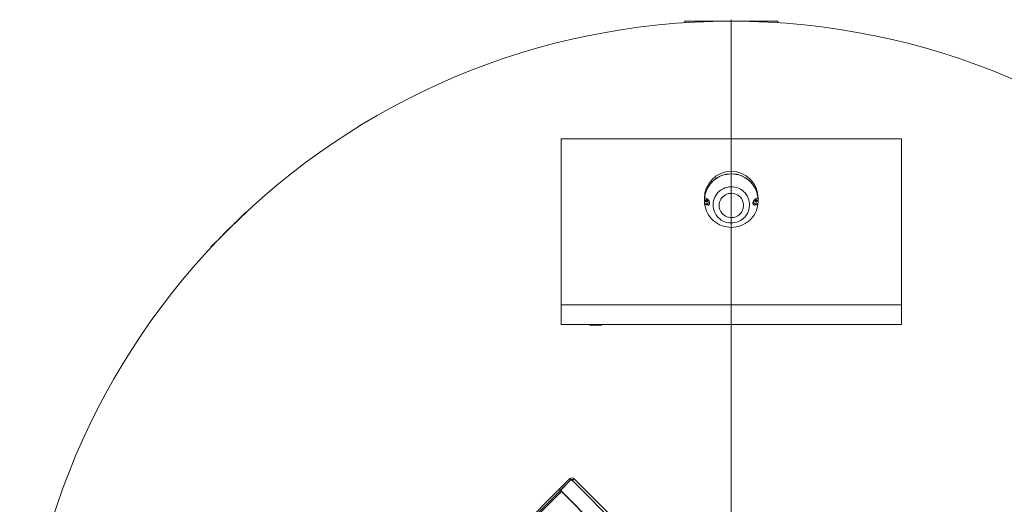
# Model space of a CAD drawing. Header units: millimetres. Extents: x 42 to 14105, y 484 to 9997.
# Tile 5 of 132: x 318 to 1909, y 2396 to 3179. Entities that reach past the tile are written whole.
import ezdxf

# ---------------------------------------------------------------- set-up
doc = ezdxf.new("R2010")
doc.units = ezdxf.units.MM
doc.header["$LTSCALE"] = 25

# ---------------------------------------------------------------- blocks, each defined once
blk = doc.blocks.new('SW_CENTERMARKSYMBOL_0')
at = {"color": 0, "linetype": 'Continuous', "lineweight": 0}
blk.add_line((0, 5), (0, 1152.5), dxfattribs=at)

msp = doc.modelspace()

# ---------------------------------------------------------------- linework, layer by layer
at = {"color": 7, "linetype": 'Continuous', "lineweight": 15}
for p, q in [((1393.158, 3176.056), (1393.158, 3173.608)), ((1543.158, 3176.056), (1393.158, 3176.056)), ((1543.158, 3173.608), (1543.158, 3176.056)), ((1193.158, 2718.056), (1193.158, 2986.056)), ((1743.158, 2986.056), (1193.158, 2986.056)), ((1743.158, 2718.056), (1743.158, 2986.056)), ((1424.658, 2890.303), (1424.658, 2886.418)), ((1424.658, 2886.418), (1424.658, 2886.159)), ((1428.158, 2881.072), (1425.215, 2881.072)), ((1426.158, 2886.03), (1426.158, 2885.965)), ((1427.158, 2886.112), (1427.158, 2885.617)), ((1427.158, 2885.653), (1427.908, 2885.653)), ((1427.908, 2886.856), (1427.908, 2886.087)), ((1427.908, 2885.653), (1427.908, 2885.591)), ((1427.908, 2885.591), (1427.908, 2884.873)), ((1427.908, 2884.909), (1428.408, 2884.909)), ((1428.158, 2881.072), (1428.158, 2879.653)), ((1428.408, 2886.087), (1428.408, 2886.856)), ((1428.408, 2885.653), (1429.158, 2885.653)), ((1428.408, 2885.653), (1428.408, 2885.591)), ((1428.408, 2884.873), (1428.408, 2885.591)), ((1429.158, 2885.617), (1429.158, 2886.112)), ((1430.158, 2885.965), (1430.158, 2886.03)), ((1506.158, 2886.03), (1506.158, 2885.965)), ((1507.158, 2885.617), (1507.158, 2886.112)), ((1507.908, 2885.653), (1507.158, 2885.653)), ((1507.908, 2886.087), (1507.908, 2886.856)), ((1507.908, 2885.653), (1507.908, 2885.591)), ((1507.908, 2884.873), (1507.908, 2885.591)), ((1508.408, 2884.909), (1507.908, 2884.909)), ((1508.158, 2881.072), (1508.158, 2879.653)), ((1508.158, 2881.072), (1511.101, 2881.072)), ((1508.408, 2886.856), (1508.408, 2886.087)), ((1508.408, 2885.653), (1508.408, 2885.591)), ((1509.158, 2885.653), (1508.408, 2885.653)), ((1508.408, 2885.591), (1508.408, 2884.873)), ((1509.158, 2886.112), (1509.158, 2885.617)), ((1510.158, 2885.965), (1510.158, 2886.03)), ((1511.658, 2886.418), (1511.658, 2890.303)), ((1511.658, 2886.159), (1511.658, 2886.418)), ((683.761, 2867.021), (683.269, 2867.513)), ((626.701, 2810.945), (627.193, 2810.453)), ((1743.158, 2718.056), (1193.158, 2718.056)), ((1193.158, 2686.056), (1193.158, 2718.056)), ((1743.158, 2686.056), (1743.158, 2718.056)), ((1743.158, 2686.056), (1193.158, 2686.056)), ((1239.158, 2686.056), (1240.158, 2685.056)), ((1258.158, 2685.056), (1240.158, 2685.056)), ((1258.158, 2685.056), (1259.158, 2686.056)), ((1190.086, 2419.736), (1207.321, 2436.971)), ((1209.089, 2435.204), (1191.854, 2417.969)), ((1192.22, 2418.234), (1209.455, 2435.469)), ((1209.089, 2435.204), (1207.321, 2436.971)), ((1211.349, 2433.575), (1209.455, 2435.469)), ((1211.172, 2433.752), (1212.443, 2435.022)), ((1212.443, 2435.022), (1212.726, 2435.336)), ((1212.474, 2435.053), (1212.443, 2435.022)), ((1214.125, 2436.913), (1212.474, 2435.053)), ((1212.474, 2435.053), (1212.65, 2434.876)), ((1212.632, 2434.858), (1212.474, 2435.053)), ((1214.125, 2436.913), (1214.406, 2436.632)), ((1878.772, 1772.344), (1214.445, 2436.67)), ((1086.348, 2315.998), (1190.086, 2419.736)), ((1191.854, 2417.969), (1190.086, 2419.736)), ((1211.349, 2433.575), (1211.523, 2433.749)), ((1088.116, 2314.23), (1191.854, 2417.969)), ((1109.362, 2331.942), (1193.631, 2416.21)), ((1191.913, 2417.927), (1192.22, 2418.234)), ((1191.913, 2417.927), (1860.029, 1749.811)), ((1192.22, 2418.234), (1860.336, 1750.118))]:
    msp.add_line(p, q, dxfattribs=at)
at = {"color": 8, "linetype": 'Continuous', "lineweight": 15}
msp.add_line((1503.176, 2142.096), (1211.523, 2433.749), dxfattribs=at)
at = {"color": 7, "linetype": 'Continuous', "lineweight": 15, "flags": 128}
for points in [[(1468.158, 2843.026), (1472.057, 2843.199), (1475.925, 2843.719), (1479.73, 2844.58), (1483.443, 2845.776), (1487.032, 2847.297), (1490.469, 2849.131), (1493.726, 2851.264), (1496.778, 2853.677), (1499.599, 2856.351), (1502.167, 2859.266), (1504.462, 2862.397), (1506.464, 2865.72), (1508.157, 2869.207), (1509.529, 2872.83), (1510.567, 2876.561), (1511.264, 2880.369), (1511.614, 2884.224), (1511.614, 2888.095), (1511.264, 2891.949), (1510.567, 2895.758), (1509.529, 2899.489), (1508.157, 2903.112), (1506.464, 2906.599), (1504.462, 2909.922), (1502.167, 2913.053), (1499.599, 2915.968), (1496.778, 2918.642), (1493.726, 2921.055), (1490.469, 2923.188), (1487.032, 2925.022), (1483.443, 2926.543), (1479.73, 2927.739), (1475.925, 2928.6), (1472.057, 2929.12), (1468.158, 2929.293), (1464.258, 2929.12), (1460.391, 2928.6), (1456.585, 2927.739), (1452.873, 2926.543), (1449.284, 2925.022), (1445.847, 2923.188), (1442.589, 2921.055), (1439.537, 2918.642), (1436.716, 2915.968), (1434.148, 2913.053), (1431.854, 2909.922), (1429.852, 2906.599), (1428.158, 2903.112), (1426.787, 2899.489), (1425.748, 2895.758), (1425.051, 2891.949), (1424.702, 2888.095), (1424.702, 2884.224), (1425.051, 2880.369), (1425.748, 2876.561), (1426.787, 2872.83), (1428.158, 2869.207), (1429.852, 2865.72), (1431.854, 2862.397), (1434.148, 2859.266), (1436.716, 2856.351), (1439.537, 2853.677), (1442.589, 2851.264), (1445.847, 2849.131), (1449.284, 2847.297), (1452.873, 2845.776), (1456.585, 2844.58), (1460.391, 2843.719), (1464.258, 2843.199), (1468.158, 2843.026)], [(1438.678, 2879.351), (1438.857, 2876.135), (1439.392, 2872.959), (1440.275, 2869.86), (1441.498, 2866.876), (1443.044, 2864.043), (1444.894, 2861.397), (1447.027, 2858.968), (1449.417, 2856.787), (1452.034, 2854.879), (1454.847, 2853.269), (1457.821, 2851.975), (1460.921, 2851.014), (1464.109, 2850.397), (1467.345, 2850.131), (1470.592, 2850.219), (1473.809, 2850.662), (1476.958, 2851.452), (1480, 2852.582), (1482.898, 2854.036), (1485.617, 2855.797), (1488.124, 2857.845), (1490.388, 2860.153), (1492.383, 2862.695), (1494.084, 2865.438), (1495.47, 2868.351), (1496.525, 2871.397), (1497.235, 2874.54), (1497.593, 2877.741), (1497.593, 2880.961), (1497.235, 2884.162), (1496.525, 2887.305), (1495.47, 2890.351), (1494.084, 2893.263), (1492.383, 2896.007), (1490.388, 2898.549), (1488.124, 2900.857), (1485.617, 2902.905), (1482.898, 2904.666), (1480, 2906.12), (1476.958, 2907.249), (1473.809, 2908.04), (1470.592, 2908.482), (1467.345, 2908.571), (1464.109, 2908.305), (1460.921, 2907.688), (1457.821, 2906.726), (1454.847, 2905.433), (1452.034, 2903.822), (1449.417, 2901.915), (1447.027, 2899.734), (1444.894, 2897.305), (1443.044, 2894.659), (1441.498, 2891.826), (1440.275, 2888.842), (1439.392, 2885.743), (1438.857, 2882.567), (1438.678, 2879.351)], [(1448.341, 2878.39), (1448.517, 2875.77), (1449.045, 2873.198), (1449.913, 2870.718), (1451.107, 2868.375), (1452.605, 2866.211), (1454.381, 2864.264), (1456.403, 2862.57), (1458.634, 2861.157), (1461.035, 2860.052), (1463.564, 2859.275), (1466.174, 2858.838), (1468.82, 2858.75), (1471.454, 2859.013), (1474.029, 2859.621), (1476.499, 2860.565), (1478.821, 2861.826), (1480.952, 2863.384), (1482.855, 2865.208), (1484.496, 2867.269), (1485.845, 2869.527), (1486.878, 2871.944), (1487.578, 2874.476), (1487.931, 2877.077), (1487.931, 2879.702), (1487.578, 2882.304), (1486.878, 2884.835), (1485.845, 2887.252), (1484.496, 2889.511), (1482.855, 2891.571), (1480.952, 2893.396), (1478.821, 2894.953), (1476.499, 2896.214), (1474.029, 2897.158), (1471.454, 2897.766), (1468.82, 2898.029), (1466.174, 2897.941), (1463.564, 2897.505), (1461.035, 2896.727), (1458.634, 2895.622), (1456.403, 2894.209), (1454.381, 2892.515), (1452.605, 2890.568), (1451.107, 2888.404), (1449.913, 2886.061), (1449.045, 2883.581), (1448.517, 2881.009), (1448.341, 2878.39)], [(1428.158, 2889.569), (1426.919, 2890.166), (1425.215, 2890.988)], [(1425.215, 2881.072), (1426.919, 2880.25), (1428.158, 2879.653)], [(1508.158, 2889.569), (1509.396, 2890.166), (1511.101, 2890.988)], [(1511.101, 2881.072), (1509.396, 2880.25), (1508.158, 2879.653)], [(626.701, 2810.945), (626.825, 2811.069), (627.197, 2811.441), (627.813, 2812.057), (628.667, 2812.912), (629.753, 2813.998), (631.061, 2815.305), (632.579, 2816.823), (634.294, 2818.538), (636.191, 2820.435), (638.253, 2822.497), (640.462, 2824.706), (642.798, 2827.043), (645.242, 2829.486), (647.771, 2832.016), (650.364, 2834.608), (652.997, 2837.241), (655.648, 2839.892), (658.293, 2842.537), (660.909, 2845.153), (663.473, 2847.717), (665.962, 2850.206), (668.355, 2852.599), (670.63, 2854.874), (672.768, 2857.012), (674.749, 2858.993), (676.557, 2860.801), (678.175, 2862.419), (679.59, 2863.834), (680.788, 2865.032), (681.759, 2866.004), (682.495, 2866.74), (682.99, 2867.234), (683.238, 2867.482), (683.269, 2867.513)], [(1208.934, 2435.049), (1209.308, 2435.354), (1209.395, 2435.41)], [(1214.445, 2436.67), (1214.443, 2436.668), (1214.351, 2436.577), (1214.13, 2436.356), (1213.788, 2436.014), (1213.338, 2435.563), (1212.796, 2435.022), (1212.184, 2434.409), (1211.523, 2433.749)]]:
    msp.add_lwpolyline(points, dxfattribs=at)
at = {"color": 7, "linetype": 'Continuous', "lineweight": 15}
for centre, radius in [((1468.158, 2026.056), 1150), ((1428.162, 2885.976), 1.994), ((1508.154, 2885.976), 1.994)]:
    msp.add_circle(centre, radius, dxfattribs=at)
for centre, radius, start, end in [((1468.158, 2890.011), 43.501, 0.384717, 179.615283), ((1468.158, 2886.126), 43.501, 0.384691, 179.615309), ((1468.158, 2886.088), 43.531, 6.31146, 173.688776), ((1467.435, 2886.03), 42.511, 173.30257, 186.69743), ((1428.158, 2886.016), 2, 0.390739, 179.609261), ((1428.122, 2903.372), 17.286, 266.803559, 269.291093), ((1428.122, 2902.876), 17.286, 266.803559, 269.291093), ((1428.158, 2904.585), 17.73, 269.192093, 270.807907), ((1428.158, 2902.601), 17.73, 269.192093, 270.807907), ((1428.17, 2886.069), 4.997, 269.8552, 337.539995), ((1428.194, 2903.372), 17.286, 270.708909, 273.196458), ((1428.194, 2902.876), 17.286, 270.708909, 273.196458), ((1508.145, 2886.069), 4.997, 202.460005, 270.1448), ((1508.158, 2886.016), 2, 0.390739, 179.609261), ((1508.122, 2903.372), 17.286, 266.803542, 269.291091), ((1508.122, 2902.876), 17.286, 266.803542, 269.291091), ((1508.158, 2904.585), 17.73, 269.192093, 270.807907), ((1508.158, 2902.601), 17.73, 269.192093, 270.807907), ((1508.194, 2903.372), 17.286, 270.708907, 273.196441), ((1508.194, 2902.876), 17.286, 270.708907, 273.196441), ((1468.88, 2886.03), 42.511, 353.30257, 6.69743), ((1210.647, 2433.279), 4.964, 45.447929, 132.00484), ((1210.67, 2433.265), 2.496, 44.745974, 118.730268)]:
    msp.add_arc(centre, radius, start, end, dxfattribs=at)
for points in [[(1428.158, 2879.653), (1428.588, 2879.473), (1429.448, 2879.114), (1430.541, 2879.028), (1431.46, 2879.172), (1432.088, 2879.512), (1432.569, 2879.973), (1432.853, 2880.444), (1433.038, 2880.977), (1433.125, 2881.424), (1433.161, 2881.87), (1433.156, 2882.29), (1433.112, 2882.78), (1432.967, 2883.594), (1432.582, 2884.748), (1431.977, 2885.968), (1430.998, 2887.334), (1429.74, 2888.674), (1428.685, 2889.27), (1428.158, 2889.569)], [(1508.158, 2879.653), (1507.728, 2879.473), (1506.867, 2879.114), (1505.774, 2879.028), (1504.855, 2879.172), (1504.227, 2879.512), (1503.746, 2879.973), (1503.463, 2880.444), (1503.277, 2880.977), (1503.19, 2881.424), (1503.154, 2881.87), (1503.159, 2882.29), (1503.203, 2882.78), (1503.348, 2883.594), (1503.734, 2884.748), (1504.339, 2885.968), (1505.317, 2887.334), (1506.575, 2888.674), (1507.63, 2889.27), (1508.158, 2889.569)]]:
    msp.add_open_spline(points, degree=3, knots=[0, 0, 0, 0, 0.11449047, 0.22895263, 0.30387702, 0.37870934, 0.41644109, 0.45398573, 0.47283027, 0.48686908, 0.49647873, 0.50614272, 0.51498836, 0.53085038, 0.57192684, 0.64517824, 0.71874507, 0.85932758, 1, 1, 1, 1], dxfattribs=at)

# ---------------------------------------------------------------- block references
at = {"color": 7, "linetype": 'Continuous', "lineweight": 0}
msp.add_blockref('SW_CENTERMARKSYMBOL_0', (1468.158, 2026.056), dxfattribs=at)

doc.saveas('drawing.dxf')
